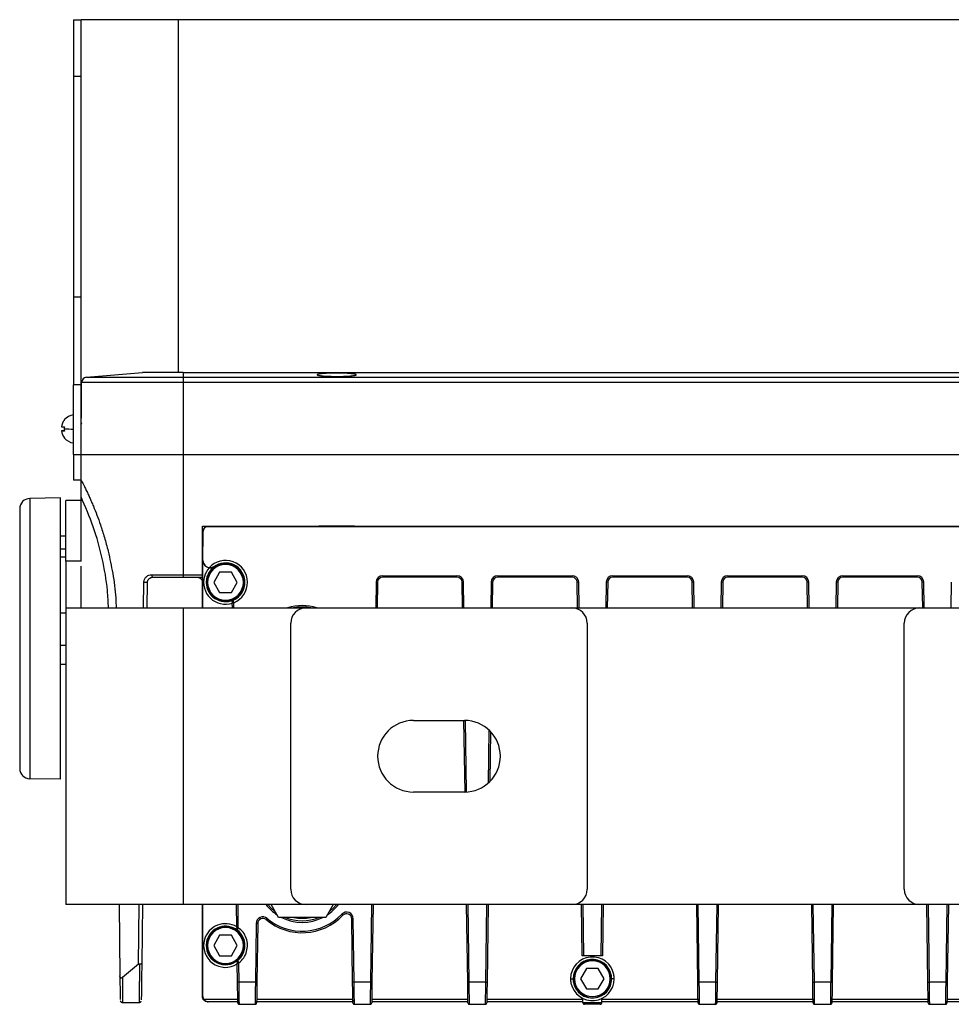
# Model space of a CAD drawing. Header units: millimetres. Extents: x -400 to 1650, y 544 to 1669.
# Tile 2 of 33: x 45 to 228, y 544 to 736. Entities that reach past the tile are written whole.
import ezdxf

# ---------------------------------------------------------------- set-up
doc = ezdxf.new("R2010")
doc.units = ezdxf.units.MM

# ---------------------------------------------------------------- blocks, each defined once
blk = doc.blocks.new('Drawing View11')
at = {"color": 7, "linetype": 'Continuous', "lineweight": 25}
for p, q in [((-46.46, 115), (-44.96, 115)), ((-46.46, 115), (-46.46, 103.87)), ((-44.96, 103.87), (-44.96, 115)), ((-25.96, 115), (-44.96, 115)), ((316.04, 115), (-25.96, 115)), ((-25.96, 115), (-25.96, 46)), ((-44.96, 103.87), (-46.46, 103.87)), ((-46.46, 103.87), (-46.46, 60.81)), ((-44.96, 60.81), (-44.96, 103.87)), ((-46.46, 60.81), (-44.96, 60.81)), ((-46.46, 60.81), (-46.46, 43.59)), ((-44.96, 43.59), (-44.96, 60.81)), ((-43.92, 45.09), (-32.96, 46)), ((-43.92, 45.09), (-24.96, 45.09)), ((-24.96, 46), (-32.96, 46)), ((-24.96, 46), (-24.96, 45.09)), ((-24.96, 46), (315.04, 46)), ((-24.96, 45.09), (-24.96, 44.1)), ((-24.96, 45.09), (315.04, 45.09)), ((1.21, 45.58), (1.21, 45.57)), ((8.87, 45.57), (8.87, 45.58)), ((-44.96, 43.59), (-46.46, 43.59)), ((-46.46, 30), (-46.46, 43.59)), ((-44.96, 30), (-44.84, 44.1)), ((-44.96, 35.91), (-44.96, 43.59)), ((-44.89, 38), (-44.84, 44.1)), ((-24.96, 44.1), (-44.84, 44.1)), ((315.04, 44.1), (-24.96, 44.1)), ((-24.96, 44.1), (-24.96, 30)), ((-48.8, 35.4), (-48.8, 35.4)), ((-44.9, 36.5), (-44.96, 36.5)), ((-44.96, 30), (-44.96, 35.84)), ((-44.92, 34.99), (-44.96, 34.99)), ((-44.9, 36.18), (-44.91, 35.93)), ((-48.22, 34.6), (-48.8, 34.6)), ((-48.22, 34.6), (-48.8, 34.6)), ((-44.96, 33.5), (-44.93, 33.5)), ((-46.46, 30), (-44.96, 30)), ((-46.46, 30), (-46.46, 25)), ((-44.96, 25), (-44.96, 30)), ((-24.96, 30), (-24.96, 6.5)), ((-24.96, 30), (315.04, 30)), ((-44.96, 25), (-46.46, 25)), ((-48.96, 21.5), (-54.99, 21.39)), ((-54.99, 21.39), (-54.99, -33.39)), ((-54.99, 21.39), (-54.99, 21.39)), ((-48.96, -33.5), (-48.96, 21.5)), ((-44.96, 9.17), (-44.96, 21.74)), ((-56.96, 19.39), (-56.96, -31.39)), ((-56.96, 19.39), (-56.96, 19.39)), ((-44.96, 21), (-47.96, 21)), ((-47.96, 9.17), (-47.96, 21)), ((-21.21, 16), (311.29, 16)), ((-21.21, 6.5), (-21.21, 16)), ((-20.11, 15.9), (-20.14, 15.93)), ((-20.14, 15.93), (0.54, 15.93)), ((-20.11, 15.9), (310.2, 15.9)), ((0.54, 15.93), (0.54, 16)), ((1.54, 15.94), (1.54, 16)), ((8.54, 15.94), (8.54, 16)), ((9.54, 15.93), (9.54, 16)), ((9.54, 15.93), (140.54, 15.93)), ((-47.96, 14), (-48.96, 14)), ((-21.14, 14.93), (-21.14, 12)), ((-21.14, 14.93), (-21.11, 14.9)), ((-21.11, 9.25), (-21.11, 14.9)), ((-21.14, 12), (-21.21, 12)), ((-47.96, 11.47), (-48.96, 11.47)), ((-48.96, 10), (-47.96, 10)), ((-44.96, 9.17), (-47.96, 9.17)), ((-47.96, 9.17), (-47.96, 0)), ((-44.96, 0), (-44.96, 8.17)), ((-21.13, 9.25), (-21.11, 9.25)), ((-21.13, 0), (-21.13, 9.25)), ((-19.04, 8.01), (-18.89, 8.09)), ((-18.89, 8.08), (-18.89, 8.09)), ((-24.96, 6.5), (-21.21, 6.5)), ((-24.96, 6), (-21.21, 6)), ((-21.21, 5), (-21.21, 6)), ((-17.86, 7), (-19.02, 5)), ((-15.55, 7), (-17.86, 7)), ((-14.4, 5), (-15.55, 7)), ((14.03, 6.3), (28.56, 6.3)), ((14.03, 6.3), (14.03, 6)), ((28.56, 6), (14.03, 6)), ((28.56, 6), (28.56, 6.3)), ((36.53, 6.3), (51.06, 6.3)), ((36.53, 6.3), (36.53, 6)), ((51.06, 6), (36.53, 6)), ((51.06, 6), (51.06, 6.3)), ((59.03, 6.3), (73.56, 6.3)), ((59.03, 6.3), (59.03, 6)), ((73.56, 6), (59.03, 6)), ((73.56, 6), (73.56, 6.3)), ((81.53, 6.3), (96.06, 6.3)), ((81.53, 6.3), (81.53, 6)), ((96.06, 6), (81.53, 6)), ((96.06, 6), (96.06, 6.3)), ((104.03, 6.3), (118.56, 6.3)), ((104.03, 6.3), (104.03, 6)), ((118.56, 6), (104.03, 6)), ((118.56, 6), (118.56, 6.3)), ((-32.74, 0), (-32.67, 5.02)), ((-32.04, 0), (-31.97, 5.01)), ((-21.21, 0), (-21.21, 5)), ((-20.48, 5), (-20.41, 5)), ((-20.21, 5), (-20.41, 5)), ((-19.02, 5), (-17.86, 3)), ((-15.55, 3), (-14.4, 5)), ((-12.9, 5), (-13, 5)), ((12.73, 5.02), (12.66, 0)), ((13.03, 5.01), (12.73, 5.02)), ((13.03, 5.01), (12.96, 0)), ((29.86, 5.02), (29.56, 5.01)), ((29.63, 0), (29.56, 5.01)), ((29.93, 0), (29.86, 5.02)), ((35.23, 5.02), (35.16, 0)), ((35.53, 5.01), (35.23, 5.02)), ((35.53, 5.01), (35.46, 0)), ((52.36, 5.02), (52.06, 5.01)), ((52.13, 0), (52.06, 5.01)), ((52.43, 0), (52.36, 5.02)), ((57.73, 5.02), (57.66, 0)), ((58.03, 5.01), (57.73, 5.02)), ((58.03, 5.01), (57.96, 0)), ((74.86, 5.02), (74.56, 5.01)), ((74.63, 0), (74.56, 5.01)), ((74.93, 0), (74.86, 5.02)), ((80.23, 5.02), (80.16, 0)), ((80.53, 5.01), (80.23, 5.02)), ((80.53, 5.01), (80.46, 0)), ((97.36, 5.02), (97.06, 5.01)), ((97.13, 0), (97.06, 5.01)), ((97.43, 0), (97.36, 5.02)), ((102.73, 5.02), (102.66, 0)), ((103.03, 5.01), (102.73, 5.02)), ((103.03, 5.01), (102.96, 0)), ((119.86, 5.02), (119.56, 5.01)), ((119.63, 0), (119.56, 5.01)), ((119.93, 0), (119.86, 5.02)), ((125.23, 5.02), (125.16, 0)), ((-17.86, 3), (-15.55, 3)), ((-15.39, 1.22), (-15.39, 1.25)), ((-15.37, 0), (-15.39, 1.01)), ((-15.39, 1.01), (-15.09, 1.01)), ((-15.21, 1.5), (-15.21, 1.54)), ((-15.07, 0), (-15.09, 1.01)), ((-47.96, -1), (-48.96, -1)), ((-47.96, 0), (-47.96, -58)), ((-47.96, 0), (-24.96, 0)), ((-24.96, 0), (-24.96, -58)), ((-24.96, 0), (-0.96, 0)), ((-0.96, 0), (51.04, 0)), ((51.04, 0), (119.04, 0)), ((119.04, 0), (171.04, 0)), ((-3.96, -55), (-3.96, -3)), ((54.04, -3), (54.04, -55)), ((116.04, -55), (116.04, -3)), ((-47.96, -7.34), (-48.96, -7.34)), ((-48.96, -11), (-47.96, -11)), ((20.04, -22), (30.04, -22)), ((30.13, -36), (29.93, -22)), ((30.43, -35.92), (30.23, -22.04)), ((34.82, -23.89), (34.68, -34.24)), ((35.12, -24.18), (34.98, -33.96)), ((-48.96, -33.5), (-54.99, -33.39)), ((30.04, -36), (20.04, -36)), ((-24.96, -58), (-47.96, -58)), ((-37.48, -58), (-37.36, -71.94)), ((-33.73, -69.67), (-33.57, -58)), ((-33.01, -69.45), (-32.85, -58)), ((-0.96, -58), (-24.96, -58)), ((-21.21, -66.5), (-21.21, -58)), ((-21.13, -76), (-21.13, -58)), ((-14.5, -62.5), (-14.57, -58)), ((-14.2, -62.5), (-14.26, -58)), ((-6.33, -60.5), (-7.77, -58)), ((51.04, -58), (-0.96, -58)), ((4.35, -58), (2.91, -60.5)), ((11.85, -58), (11.64, -73.15)), ((12.15, -58), (11.94, -73.16)), ((30.65, -73.16), (30.44, -58)), ((30.95, -73.15), (30.74, -58)), ((34.35, -58), (34.14, -73.15)), ((34.65, -58), (34.44, -73.16)), ((119.04, -58), (51.04, -58)), ((53.07, -68), (52.93, -58)), ((53.37, -68), (53.24, -58)), ((56.85, -58), (56.71, -68)), ((57.15, -58), (57.01, -68)), ((75.65, -73.16), (75.44, -58)), ((75.95, -73.15), (75.74, -58)), ((79.35, -58), (79.14, -73.15)), ((79.65, -58), (79.44, -73.16)), ((98.15, -73.16), (97.94, -58)), ((98.45, -73.15), (98.24, -58)), ((101.85, -58), (101.64, -73.15)), ((102.15, -58), (101.94, -73.16)), ((171.04, -58), (119.04, -58)), ((120.65, -73.16), (120.44, -58)), ((120.95, -73.15), (120.74, -58)), ((124.35, -58), (124.14, -73.15)), ((124.65, -58), (124.44, -73.16)), ((-8.76, -60.94), (-8.57, -60.71)), ((2.91, -60.5), (-6.33, -60.5)), ((6.25, -60.09), (6.03, -59.89)), ((8.27, -60.77), (7.97, -60.77)), ((8.15, -73.16), (7.97, -60.77)), ((8.45, -73.15), (8.27, -60.77)), ((-14.5, -62.5), (-14.2, -62.5)), ((-14.5, -62.79), (-14.5, -62.76)), ((-14.38, -63.03), (-14.38, -62.99)), ((-10.7, -61.69), (-10.86, -73.15)), ((-10.4, -61.69), (-10.7, -61.69)), ((-10.4, -61.69), (-10.56, -73.16)), ((-17.86, -64), (-19.02, -66)), ((-15.55, -64), (-17.86, -64)), ((-14.4, -66), (-15.55, -64)), ((-21.21, -76), (-21.21, -66.5)), ((-20.48, -66), (-20.41, -66)), ((-20.21, -66), (-20.41, -66)), ((-19.02, -66), (-17.86, -68)), ((-15.55, -68), (-14.4, -66)), ((-13.21, -66), (-13, -66)), ((-12.9, -66), (-13, -66)), ((-17.86, -68), (-15.55, -68)), ((-14.41, -69.18), (-14.41, -69.14)), ((-14.3, -68.94), (-14.3, -68.9)), ((56.71, -68), (53.37, -68)), ((-33.74, -69.67), (-36.86, -72.26)), ((-14.41, -69.43), (-14.1, -69.43)), ((-14.35, -73.16), (-14.41, -69.43)), ((-14.06, -73.15), (-14.1, -69.43)), ((53.89, -70.5), (52.73, -72.5)), ((56.2, -70.5), (53.89, -70.5)), ((57.35, -72.5), (56.2, -70.5)), ((51.27, -72.5), (51.34, -72.5)), ((51.54, -72.5), (51.34, -72.5)), ((52.73, -72.5), (53.89, -74.5)), ((56.2, -74.5), (57.35, -72.5)), ((58.81, -72.5), (58.75, -72.5)), ((59.31, -72.5), (58.81, -72.5)), ((-14.35, -73.61), (-14.35, -73.16)), ((-10.86, -73.15), (-14.06, -73.15)), ((-10.57, -73.69), (-10.58, -74.61)), ((-10.56, -73.16), (-10.57, -73.69)), ((8.15, -73.61), (8.15, -73.16)), ((11.64, -73.15), (8.45, -73.15)), ((11.93, -73.69), (11.92, -74.61)), ((11.94, -73.16), (11.93, -73.69)), ((30.65, -73.61), (30.65, -73.16)), ((34.14, -73.15), (30.95, -73.15)), ((34.43, -73.69), (34.42, -74.61)), ((34.44, -73.16), (34.43, -73.69)), ((53.89, -74.5), (56.2, -74.5)), ((75.65, -73.61), (75.65, -73.16)), ((79.14, -73.15), (75.95, -73.15)), ((79.43, -73.69), (79.42, -74.61)), ((79.44, -73.16), (79.43, -73.69)), ((98.15, -73.61), (98.15, -73.16)), ((101.64, -73.15), (98.45, -73.15)), ((101.93, -73.69), (101.92, -74.61)), ((101.94, -73.16), (101.93, -73.69)), ((120.65, -73.61), (120.65, -73.16)), ((124.14, -73.15), (120.95, -73.15)), ((124.43, -73.69), (124.42, -74.61)), ((124.44, -73.16), (124.43, -73.69)), ((-21.21, -76), (-21.13, -76)), ((-21, -76.5), (-14.31, -76.5)), ((-20.21, -77), (-20.13, -77)), ((-14.3, -77), (-20.13, -77)), ((-14.3, -76.96), (-14.32, -75.83)), ((-10.62, -76.85), (-10.62, -77.2)), ((8.2, -77), (-10.62, -77)), ((-10.61, -76.5), (8.19, -76.5)), ((8.2, -76.96), (8.18, -75.83)), ((11.88, -76.85), (11.88, -77.2)), ((30.7, -77), (11.88, -77)), ((11.89, -76.5), (30.69, -76.5)), ((30.7, -76.96), (30.68, -75.83)), ((34.38, -76.85), (34.38, -77.2)), ((53.2, -77), (34.38, -77)), ((34.39, -76.5), (53.19, -76.5)), ((53.2, -77.15), (53.19, -76.5)), ((56.88, -77.15), (56.89, -76.5)), ((75.7, -77), (56.88, -77)), ((56.89, -76.5), (75.69, -76.5)), ((75.7, -76.96), (75.68, -75.83)), ((79.38, -76.85), (79.38, -77.2)), ((98.2, -77), (79.38, -77)), ((79.39, -76.5), (98.19, -76.5)), ((98.2, -76.96), (98.18, -75.83)), ((101.88, -76.85), (101.88, -77.2)), ((120.7, -77), (101.88, -77)), ((101.89, -76.5), (120.69, -76.5)), ((120.7, -76.96), (120.68, -75.83)), ((124.38, -76.85), (124.38, -77.2)), ((143.2, -77), (124.38, -77)), ((124.39, -76.5), (143.19, -76.5)), ((-36.82, -77.14), (-33.61, -77.14)), ((-14, -77.5), (-10.92, -77.5)), ((8.5, -77.5), (11.58, -77.5)), ((30.87, -77.47), (30.91, -77.5)), ((30.91, -77.5), (31, -77.5)), ((31, -77.5), (34.08, -77.5)), ((34.08, -77.5), (34.18, -77.5)), ((34.18, -77.5), (34.22, -77.47)), ((53.2, -77.15), (56.88, -77.15)), ((53.41, -77.5), (53.37, -77.47)), ((56.58, -77.5), (53.5, -77.5)), ((56.72, -77.47), (56.68, -77.5)), ((75.87, -77.47), (75.91, -77.5)), ((75.91, -77.5), (76, -77.5)), ((76, -77.5), (79.08, -77.5)), ((79.08, -77.5), (79.18, -77.5)), ((79.18, -77.5), (79.22, -77.47)), ((98.37, -77.47), (98.41, -77.5)), ((98.41, -77.5), (98.5, -77.5)), ((98.5, -77.5), (101.58, -77.5)), ((101.58, -77.5), (101.68, -77.5)), ((101.68, -77.5), (101.72, -77.47)), ((120.87, -77.47), (120.91, -77.5)), ((120.91, -77.5), (121, -77.5)), ((121, -77.5), (124.08, -77.5)), ((124.08, -77.5), (124.18, -77.5)), ((124.18, -77.5), (124.22, -77.47))]:
    blk.add_line(p, q, dxfattribs=at)
at = {"color": 7, "linetype": 'Continuous', "lineweight": 25, "flags": 128}
for points in [[(-48.21, 33.27), (-48.22, 33.26), (-48.23, 33.26), (-48.24, 33.25), (-48.24, 33.25), (-48.24, 33.25), (-48.23, 33.25), (-48.22, 33.26), (-48.21, 33.26)], [(-13.21, 5), (-13.17, 5), (-13.13, 5), (-13.09, 5), (-13.06, 5), (-13.04, 5), (-13.02, 5), (-13.01, 5), (-13, 5)], [(-8.41, -58), (-7.84, -58.63), (-6.97, -59.39)], [(3.55, -59.39), (4.42, -58.63), (4.99, -58)], [(50.77, -72.5), (50.87, -72.5), (50.96, -72.5), (51.05, -72.5), (51.12, -72.5), (51.18, -72.5), (51.23, -72.5), (51.26, -72.5), (51.27, -72.5)], [(58.54, -72.5), (58.58, -72.5), (58.62, -72.5), (58.66, -72.5), (58.69, -72.5), (58.71, -72.5), (58.73, -72.5), (58.74, -72.5), (58.75, -72.5)]]:
    blk.add_lwpolyline(points, dxfattribs=at)
at = {"color": 7, "linetype": 'Continuous', "lineweight": 25}
for centre, radius, start, end in [((-43.84, 44.09), 1, 94.7636, 179.5), ((-46.08, 35), 2.75, 140.9108, 171.6254), ((-46.08, 35), 2.75, 140.9108, 171.6254), ((-46.08, 35), 2.78, 97.7758, 140.911), ((-48.16, 36.81), 0.101, 216.7431, 234.6115), ((-48.14, 53.59), 18.2, 267.921, 269.7644), ((-44.68, 35.02), 3.56, 173.5545, 180.0066), ((-44.67, 34.98), 3.57, 173.5624, 180.004), ((-46.37, 231.63), 196.65, 269.4548, 269.9731), ((-44.68, 34.98), 3.56, 179.9934, 186.4455), ((-48.14, 16.41), 18.2, 90.2356, 92.079), ((-46.08, 35), 2.75, 188.3746, 219.0892), ((-48.14, 52.79), 18.2, 267.921, 269.7644), ((-46.08, 35), 2.78, 219.089, 262.2242), ((-54.96, 19.39), 2, 91, 180), ((-19.71, 9.25), 1.42, 180, 262.33), ((-19.71, 9.25), 1.4, 180, 261.1008), ((-16.71, 5), 4.27, 138.3333, 164.117), ((-16.71, 5), 3.71, 360, 180), ((-16.71, 5), 3.77, 125.2344, 164.117), ((-16.71, 5), 3.5, 0, 180), ((-16.71, 5), 4.3, 292.1016, 138.3613), ((-16.71, 5), 3.8, 360, 127.7101), ((-16.71, 5), 4.27, 164.117, 288.0168), ((-16.71, 5), 3.77, 164.117, 180), ((14.03, 5), 1.3, 90, 179.2), ((14.03, 5), 1, 90, 179.2), ((28.56, 5), 1.3, 0.8, 90), ((28.56, 5), 1, 0.8, 90), ((36.53, 5), 1.3, 90, 179.2), ((36.53, 5), 1, 90, 179.2), ((51.06, 5), 1.3, 0.8, 90), ((51.06, 5), 1, 0.8, 90), ((59.03, 5), 1.3, 90, 179.2), ((59.03, 5), 1, 90, 179.2), ((73.56, 5), 1.3, 0.8, 90), ((73.56, 5), 1, 0.8, 90), ((81.53, 5), 1.3, 90, 179.2), ((81.53, 5), 1, 90, 179.2), ((96.06, 5), 1.3, 0.8, 90), ((96.06, 5), 1, 0.8, 90), ((104.03, 5), 1.3, 90, 179.2), ((104.03, 5), 1, 90, 179.2), ((118.56, 5), 1.3, 0.8, 90), ((118.56, 5), 1, 0.8, 90), ((-16.71, 5), 3.77, 180, 293.3967), ((-16.71, 5), 3.71, 180, 360), ((-16.71, 5), 3.5, 180, 0), ((-16.71, 5), 3.8, 293.1941, 344.117), ((-16.71, 5), 3.8, 344.117, 360), ((-1.71, -8.5), 8.97, 71.4639, 108.5361), ((-1.71, -8.5), 8.67, 78.6339, 101.3661), ((-0.96, -3), 3, 90, 180), ((51.04, -3), 3, 0, 90), ((119.04, -3), 3, 90, 180), ((20.04, -29), 7, 90, 270), ((30.04, -29), 7, 270, 90), ((-54.96, -31.39), 2, 180, 269), ((-0.96, -55), 3, 180, 270), ((51.04, -55), 3, 270, 0), ((119.04, -55), 3, 180, 270), ((-1.71, -52.5), 8.97, 217.8424, 236.8297), ((-1.71, -52.5), 8.97, 303.1703, 322.1576), ((6.97, -60.78), 1.3, 0.8, 136.3472), ((-9.4, -61.71), 1.3, 50.1128, 179.2), ((-9.4, -61.71), 1, 50.1128, 179.2), ((-1.71, -52.5), 11, 230.1128, 316.3472), ((-1.71, -52.5), 10.7, 230.1128, 316.3472), ((-1.71, -52.5), 8.97, 243.1703, 296.8297), ((-1.71, -52.5), 8.67, 247.3267, 292.6733), ((-1.71, -52.5), 8.17, 258.2901, 281.7099), ((6.97, -60.78), 1, 0.8, 136.3472), ((-16.71, -66), 4.27, 58.9193, 164.117), ((-16.71, -66), 3.71, 360, 180), ((-16.71, -66), 3.77, 51.911, 164.117), ((-16.71, -66), 3.5, 0, 180), ((-16.71, -66), 3.8, 360, 52.3046), ((-16.71, -66), 4.27, 164.117, 302.6807), ((-16.71, -66), 3.77, 164.117, 180), ((-16.71, -66), 3.77, 180, 309.689), ((-16.71, -66), 3.71, 180, 360), ((-16.71, -66), 3.5, 180, 0), ((-16.71, -66), 3.8, 309.2971, 344.117), ((-16.71, -66), 3.8, 344.117, 360), ((55.04, -72.5), 4.27, 11.2232, 180), ((55.04, -72.5), 3.77, 11.2232, 180), ((55.04, -72.5), 3.71, 360, 180), ((55.04, -72.5), 3.5, 0, 180), ((55.04, -72.5), 4.27, 180, 191.2232), ((55.04, -72.5), 4.27, 191.2232, 0), ((55.04, -72.5), 3.77, 180, 191.2232), ((55.04, -72.5), 3.77, 191.2232, 360), ((55.04, -72.5), 3.71, 180, 360), ((55.04, -72.5), 3.5, 180, 0), ((55.04, -72.5), 3.77, 360, 11.2232), ((55.04, -72.5), 4.27, 0, 11.2232)]:
    blk.add_arc(centre, radius, start, end, dxfattribs=at)
for centre, major_axis, ratio, start_param, end_param in [((-20.14, 14.93), (0.707, -0.707), 0.999924, 2.356233, 3.926953), ((5.04, 15.97), (3.5, 0), 0.008727, 0, 3.141593)]:
    blk.add_ellipse(centre, major_axis=major_axis, ratio=ratio, start_param=start_param, end_param=end_param, dxfattribs=at)
for points, knots in [([(8.87, 45.58), (8.85, 45.61), (8.81, 45.66), (8.44, 45.74), (7.72, 45.82), (6.5, 45.89), (5.03, 45.91), (3.57, 45.89), (2.36, 45.82), (1.64, 45.74), (1.28, 45.66), (1.23, 45.61), (1.21, 45.58)], [0, 0, 0, 0, 0.079128, 0.148032, 0.254694, 0.381308, 0.501337, 0.619883, 0.744966, 0.851778, 0.920772, 1, 1, 1, 1]), ([(1.21, 45.57), (1.24, 45.55), (1.3, 45.5), (1.66, 45.43), (2.36, 45.35), (3.54, 45.28), (4.99, 45.26), (6.45, 45.28), (7.67, 45.34), (8.4, 45.42), (8.78, 45.5), (8.84, 45.55), (8.87, 45.57)], [0, 0, 0, 0, 0.075674, 0.14233, 0.248233, 0.375077, 0.495408, 0.617088, 0.744949, 0.85383, 0.922302, 1, 1, 1, 1]), ([(-44.96, 25), (-44.95, 24.99), (-44.94, 24.96), (-44.82, 24.74), (-44.64, 24.39), (-44.37, 23.87), (-44.03, 23.19), (-43.66, 22.41), (-43.28, 21.59), (-42.92, 20.77), (-42.44, 19.64), (-41.84, 18.15), (-41.11, 16.11), (-40.36, 13.75), (-39.51, 10.6), (-38.71, 6.65), (-38.18, 2.92), (-38.11, 0.65), (-38.09, 0)], [0, 0, 0, 0, 0.036513, 0.07329, 0.112112, 0.151784, 0.195773, 0.241308, 0.276292, 0.312256, 0.349361, 0.415367, 0.484643, 0.568586, 0.656366, 0.793709, 0.940821, 1, 1, 1, 1]), ([(-44.96, 21.74), (-44.96, 22.22), (-44.96, 23.06), (-44.96, 24.01), (-44.96, 24.54), (-44.96, 24.8), (-44.96, 24.97), (-44.96, 24.99), (-44.96, 25)], [0, 0, 0, 0, 0.35903, 0.634309, 0.744835, 0.841541, 0.923091, 1, 1, 1, 1]), ([(-39.6, 0), (-39.65, 1.13), (-39.77, 4.39), (-40.75, 9.71), (-42.42, 15.88), (-44.11, 19.79), (-44.96, 21.74)], [0, 0, 0, 0, 0.1512589, 0.4341726, 0.7170863, 1, 1, 1, 1]), ([(0.54, 15.93), (0.65, 15.93), (0.82, 15.93), (1.03, 15.93), (1.16, 15.93), (1.29, 15.93), (1.39, 15.94), (1.47, 15.94), (1.53, 15.94), (1.54, 15.94), (1.54, 15.94)], [0, 0, 0, 0, 0.214106, 0.320006, 0.425905, 0.531804, 0.637702, 0.743601, 0.8495, 1, 1, 1, 1]), ([(8.54, 15.94), (8.54, 15.94), (8.55, 15.94), (8.59, 15.94), (8.66, 15.94), (8.75, 15.93), (8.86, 15.93), (9, 15.93), (9.14, 15.93), (9.33, 15.93), (9.46, 15.93), (9.54, 15.93)], [0, 0, 0, 0, 0.10592, 0.21184, 0.317751, 0.423644, 0.529519, 0.635373, 0.741209, 0.847031, 1, 1, 1, 1]), ([(-19.04, 8.01), (-19.04, 8.01), (-19.04, 8.01), (-19.12, 7.97), (-19.31, 7.89), (-19.61, 7.83), (-19.83, 7.85), (-19.93, 7.86)], [0, 0, 0, 0, 0.030977, 0.07052, 0.388497, 0.726519, 1, 1, 1, 1]), ([(-19.9, 7.84), (-19.81, 7.83), (-19.64, 7.82), (-19.27, 7.87), (-19.05, 7.99), (-18.89, 8.08)], [0, 0, 0, 0, 0.220591, 0.437087, 1, 1, 1, 1]), ([(-32.67, 5.02), (-32.66, 5.11), (-32.65, 5.29), (-32.53, 5.65), (-32.26, 6.07), (-31.74, 6.43), (-31.33, 6.48), (-31.13, 6.5)], [0, 0, 0, 0, 0.110001, 0.222587, 0.46808, 0.732522, 1, 1, 1, 1]), ([(-31.97, 5.01), (-31.97, 5.08), (-31.96, 5.22), (-31.89, 5.41), (-31.8, 5.58), (-31.62, 5.78), (-31.35, 5.96), (-31.1, 5.99), (-30.97, 6)], [0, 0, 0, 0, 0.1200104, 0.2451175, 0.3631834, 0.4945916, 0.7468282, 1, 1, 1, 1]), ([(-15.39, 1.25), (-15.39, 1.28), (-15.38, 1.35), (-15.33, 1.46), (-15.26, 1.51), (-15.21, 1.54)], [0, 0, 0, 0, 0.21257, 0.461526, 1, 1, 1, 1]), ([(-15.37, 1.33), (-15.37, 1.32), (-15.39, 1.29), (-15.39, 1.25), (-15.39, 1.22)], [0, 0, 0, 0, 0.214103, 1, 1, 1, 1]), ([(-15.39, 1.22), (-15.39, 1.22), (-15.39, 1.22), (-15.39, 1.22), (-15.39, 1.22), (-15.39, 1.22), (-15.39, 1.22), (-15.39, 1.22), (-15.39, 1.22), (-15.39, 1.22), (-15.39, 1.21), (-15.39, 1.19), (-15.39, 1.14), (-15.39, 1.09), (-15.39, 1.04), (-15.39, 1.02), (-15.39, 1.01), (-15.39, 1.01), (-15.39, 1.01), (-15.39, 1.01), (-15.39, 1.01)], [0, 0, 0, 0, 0.00166, 0.002964, 0.005294, 0.009455, 0.016887, 0.030168, 0.053911, 0.096378, 0.172368, 0.308361, 0.553199, 0.80205, 0.912882, 0.961695, 0.983154, 0.992589, 0.99674, 1, 1, 1, 1]), ([(-15.21, 1.5), (-15.24, 1.49), (-15.29, 1.46), (-15.34, 1.4), (-15.36, 1.35), (-15.37, 1.33)], [0, 0, 0, 0, 0.366627, 0.733254, 1, 1, 1, 1]), ([(-15.37, 1.33), (-15.37, 1.33), (-15.37, 1.33), (-15.37, 1.31), (-15.37, 1.27), (-15.37, 1.22), (-15.37, 1.13), (-15.37, 1.05), (-15.37, 1)], [0, 0, 0, 0, 0.1275, 0.254626, 0.380844, 0.506233, 0.753776, 1, 1, 1, 1]), ([(-15.09, 1.01), (-15.1, 1.07), (-15.13, 1.17), (-15.15, 1.28), (-15.18, 1.38), (-15.2, 1.48), (-15.21, 1.49), (-15.21, 1.5)], [0, 0, 0, 0, 0.242961, 0.37323, 0.506543, 0.76063, 1, 1, 1, 1]), ([(-14.5, -62.5), (-14.5, -62.54), (-14.5, -62.6), (-14.5, -62.67), (-14.5, -62.71), (-14.5, -62.74), (-14.5, -62.75), (-14.5, -62.76), (-14.5, -62.76)], [0, 0, 0, 0, 0.269451, 0.526345, 0.655999, 0.774114, 0.886538, 1, 1, 1, 1]), ([(-14.38, -63.03), (-14.4, -63.01), (-14.44, -62.98), (-14.48, -62.9), (-14.49, -62.84), (-14.5, -62.79)], [0, 0, 0, 0, 0.3460884, 0.5249771, 1, 1, 1, 1]), ([(-14.48, -62.5), (-14.48, -62.54), (-14.48, -62.63), (-14.48, -62.73), (-14.48, -62.79), (-14.48, -62.83), (-14.48, -62.86), (-14.48, -62.86), (-14.48, -62.87)], [0, 0, 0, 0, 0.240412, 0.483813, 0.608752, 0.73653, 0.867331, 1, 1, 1, 1]), ([(-14.38, -62.99), (-14.38, -62.98), (-14.37, -62.96), (-14.33, -62.85), (-14.27, -62.69), (-14.22, -62.57), (-14.2, -62.5)], [0, 0, 0, 0, 0.243352, 0.488163, 0.738144, 1, 1, 1, 1]), ([(-14.41, -69.14), (-14.4, -69.1), (-14.4, -69.03), (-14.35, -68.95), (-14.32, -68.92), (-14.3, -68.9)], [0, 0, 0, 0, 0.47478, 0.653816, 1, 1, 1, 1]), ([(-14.39, -69.07), (-14.39, -69.08), (-14.41, -69.12), (-14.41, -69.16), (-14.41, -69.18)], [0, 0, 0, 0, 0.412134, 1, 1, 1, 1]), ([(-14.41, -69.18), (-14.41, -69.18), (-14.41, -69.18), (-14.41, -69.18), (-14.41, -69.18), (-14.41, -69.18), (-14.41, -69.18), (-14.41, -69.18), (-14.41, -69.18), (-14.41, -69.19), (-14.41, -69.19), (-14.41, -69.22), (-14.41, -69.28), (-14.41, -69.35), (-14.41, -69.4), (-14.41, -69.42), (-14.41, -69.43)], [0, 0, 0, 0, 0.001576, 0.002814, 0.005025, 0.008975, 0.016032, 0.028647, 0.05122, 0.09169, 0.164504, 0.296531, 0.541009, 0.795934, 0.910191, 1, 1, 1, 1]), ([(-14.3, -68.94), (-14.32, -68.96), (-14.35, -68.99), (-14.38, -69.03), (-14.39, -69.06), (-14.39, -69.07)], [0, 0, 0, 0, 0.434984, 0.869969, 1, 1, 1, 1]), ([(-14.39, -69.07), (-14.39, -69.07), (-14.39, -69.08), (-14.39, -69.1), (-14.39, -69.14), (-14.39, -69.21), (-14.39, -69.31), (-14.38, -69.39), (-14.38, -69.44)], [0, 0, 0, 0, 0.132892, 0.263817, 0.391517, 0.516398, 0.759688, 1, 1, 1, 1]), ([(-14.1, -69.43), (-14.11, -69.39), (-14.14, -69.32), (-14.19, -69.2), (-14.24, -69.1), (-14.27, -69.02), (-14.29, -68.96), (-14.3, -68.95), (-14.3, -68.94)], [0, 0, 0, 0, 0.145766, 0.279359, 0.509445, 0.637728, 0.762203, 1, 1, 1, 1]), ([(53.37, -68), (53.33, -68), (53.27, -68), (53.19, -68), (53.15, -68), (53.11, -68), (53.08, -68), (53.08, -68), (53.07, -68)], [0, 0, 0, 0, 0.27319, 0.389895, 0.500018, 0.610138, 0.726835, 1, 1, 1, 1]), ([(57.01, -68), (57.01, -68), (57, -68), (56.97, -68), (56.93, -68), (56.89, -68), (56.82, -68), (56.75, -68), (56.71, -68)], [0, 0, 0, 0, 0.2731645, 0.3898622, 0.4999822, 0.6101048, 0.7268099, 1, 1, 1, 1]), ([(-33.74, -69.67), (-33.7, -69.65), (-33.65, -69.61), (-33.57, -69.59), (-33.52, -69.58), (-33.5, -69.58)], [0, 0, 0, 0, 0.513068, 0.782642, 1, 1, 1, 1]), ([(-33.5, -69.58), (-33.51, -70.14), (-33.53, -71.26), (-33.55, -72.58), (-33.57, -73.62), (-33.58, -74.42), (-33.58, -74.9), (-33.59, -75.12), (-33.59, -75.12), (-33.59, -75.12), (-33.59, -75.12), (-33.59, -75.12), (-33.59, -75.13), (-33.59, -75.15), (-33.59, -75.2), (-33.59, -75.32), (-33.59, -75.65), (-33.6, -76.12), (-33.61, -76.63), (-33.61, -77.05), (-33.61, -77.11), (-33.61, -77.14)], [0, 0, 0, 0, 0.124981, 0.250049, 0.333392, 0.416736, 0.500066, 0.500207, 0.500282, 0.500418, 0.500671, 0.501155, 0.502118, 0.50416, 0.50883, 0.520433, 0.551557, 0.640292, 0.735823, 0.855733, 1, 1, 1, 1]), ([(-33.5, -69.58), (-33.47, -69.58), (-33.4, -69.58), (-33.27, -69.57), (-33.14, -69.55), (-33.03, -69.51), (-33.02, -69.47), (-33.01, -69.46)], [0, 0, 0, 0, 0.139776, 0.2718, 0.512257, 0.752813, 1, 1, 1, 1]), ([(-33.11, -76.62), (-33.11, -76.62), (-33.11, -76.66), (-33.11, -76.43), (-33.1, -75.91), (-33.09, -75.1), (-33.08, -74.03), (-33.06, -72.71), (-33.04, -71.2), (-33.02, -70.04), (-33.01, -69.45)], [0, 0, 0, 0, 0.044217, 0.180758, 0.317298, 0.453839, 0.590379, 0.726919, 0.86346, 1, 1, 1, 1]), ([(-36.86, -72.26), (-36.89, -72.28), (-36.95, -72.33), (-37.04, -72.36), (-37.13, -72.36), (-37.21, -72.34), (-37.27, -72.28), (-37.32, -72.19), (-37.35, -72.07), (-37.36, -71.99), (-37.36, -71.94)], [0, 0, 0, 0, 0.151158, 0.281733, 0.395149, 0.496594, 0.603767, 0.718923, 0.84939, 1, 1, 1, 1]), ([(-37.36, -71.94), (-37.35, -72.71), (-37.34, -74.27), (-37.32, -75.78), (-37.32, -76.59), (-37.32, -76.56), (-37.32, -76.55)], [0, 0, 0, 0, 0.278986, 0.557972, 0.836958, 1, 1, 1, 1]), ([(-36.86, -72.26), (-36.85, -72.98), (-36.84, -74.43), (-36.83, -75.95), (-36.82, -76.95), (-36.82, -77.08), (-36.82, -77.14)], [0, 0, 0, 0, 0.25, 0.5, 0.75, 1, 1, 1, 1]), ([(-14.32, -75.83), (-14.32, -75.48), (-14.33, -74.79), (-14.34, -74.01), (-14.35, -73.61)], [0, 0, 0, 0, 0.497773, 1, 1, 1, 1]), ([(-14, -77.5), (-14, -77.22), (-14.01, -76.72), (-14.02, -75.6), (-14.04, -74.42), (-14.05, -73.54), (-14.06, -73.15)], [0, 0, 0, 0, 0.283076, 0.497083, 0.782009, 1, 1, 1, 1]), ([(-10.86, -73.15), (-10.87, -73.59), (-10.88, -74.47), (-10.9, -75.69), (-10.91, -76.76), (-10.92, -77.25), (-10.92, -77.5)], [0, 0, 0, 0, 0.25, 0.500001, 0.750001, 1, 1, 1, 1]), ([(-10.58, -74.61), (-10.59, -75.04), (-10.6, -75.92), (-10.61, -76.54), (-10.62, -76.85)], [0, 0, 0, 0, 0.495488, 1, 1, 1, 1]), ([(8.18, -75.83), (8.18, -75.48), (8.17, -74.79), (8.16, -74.01), (8.15, -73.61)], [0, 0, 0, 0, 0.497773, 1, 1, 1, 1]), ([(8.5, -77.5), (8.5, -77.25), (8.49, -76.76), (8.48, -75.69), (8.46, -74.47), (8.45, -73.59), (8.45, -73.15)], [0, 0, 0, 0, 0.249999, 0.499999, 0.75, 1, 1, 1, 1]), ([(11.64, -73.15), (11.63, -73.59), (11.62, -74.47), (11.6, -75.69), (11.59, -76.76), (11.58, -77.25), (11.58, -77.5)], [0, 0, 0, 0, 0.25, 0.500001, 0.750001, 1, 1, 1, 1]), ([(11.92, -74.61), (11.91, -75.04), (11.9, -75.92), (11.89, -76.54), (11.88, -76.85)], [0, 0, 0, 0, 0.495467, 1, 1, 1, 1]), ([(30.68, -75.83), (30.68, -75.48), (30.67, -74.79), (30.66, -74.01), (30.65, -73.61)], [0, 0, 0, 0, 0.497773, 1, 1, 1, 1]), ([(31, -77.5), (31, -77.25), (30.99, -76.76), (30.98, -75.69), (30.96, -74.47), (30.95, -73.59), (30.95, -73.15)], [0, 0, 0, 0, 0.249999, 0.499999, 0.75, 1, 1, 1, 1]), ([(34.14, -73.15), (34.13, -73.59), (34.12, -74.47), (34.1, -75.69), (34.09, -76.76), (34.08, -77.25), (34.08, -77.5)], [0, 0, 0, 0, 0.25, 0.500001, 0.750001, 1, 1, 1, 1]), ([(34.42, -74.61), (34.41, -75.04), (34.4, -75.92), (34.39, -76.54), (34.38, -76.85)], [0, 0, 0, 0, 0.495467, 1, 1, 1, 1]), ([(75.68, -75.83), (75.68, -75.48), (75.67, -74.79), (75.66, -74.01), (75.65, -73.61)], [0, 0, 0, 0, 0.497773, 1, 1, 1, 1]), ([(76, -77.5), (76, -77.25), (75.99, -76.76), (75.98, -75.69), (75.96, -74.47), (75.95, -73.59), (75.95, -73.15)], [0, 0, 0, 0, 0.249999, 0.499999, 0.75, 1, 1, 1, 1]), ([(79.14, -73.15), (79.13, -73.59), (79.12, -74.47), (79.1, -75.69), (79.09, -76.76), (79.08, -77.25), (79.08, -77.5)], [0, 0, 0, 0, 0.25, 0.500001, 0.750001, 1, 1, 1, 1]), ([(79.42, -74.61), (79.41, -75.04), (79.4, -75.92), (79.39, -76.54), (79.38, -76.85)], [0, 0, 0, 0, 0.495467, 1, 1, 1, 1]), ([(98.18, -75.83), (98.18, -75.48), (98.17, -74.79), (98.16, -74.01), (98.15, -73.61)], [0, 0, 0, 0, 0.497773, 1, 1, 1, 1]), ([(98.5, -77.5), (98.5, -77.25), (98.49, -76.76), (98.48, -75.69), (98.46, -74.47), (98.45, -73.59), (98.45, -73.15)], [0, 0, 0, 0, 0.2499994, 0.4999993, 0.7499996, 1, 1, 1, 1]), ([(101.64, -73.15), (101.63, -73.59), (101.62, -74.47), (101.6, -75.69), (101.59, -76.76), (101.58, -77.25), (101.58, -77.5)], [0, 0, 0, 0, 0.25, 0.500001, 0.750001, 1, 1, 1, 1]), ([(101.92, -74.61), (101.91, -75.04), (101.9, -75.92), (101.89, -76.54), (101.88, -76.85)], [0, 0, 0, 0, 0.495467, 1, 1, 1, 1]), ([(120.68, -75.83), (120.68, -75.48), (120.67, -74.79), (120.66, -74.01), (120.65, -73.61)], [0, 0, 0, 0, 0.497773, 1, 1, 1, 1]), ([(121, -77.5), (121, -77.25), (120.99, -76.76), (120.98, -75.69), (120.96, -74.47), (120.95, -73.59), (120.95, -73.15)], [0, 0, 0, 0, 0.249999, 0.499999, 0.75, 1, 1, 1, 1]), ([(124.14, -73.15), (124.13, -73.59), (124.12, -74.47), (124.1, -75.69), (124.09, -76.76), (124.08, -77.25), (124.08, -77.5)], [0, 0, 0, 0, 0.25, 0.500001, 0.750001, 1, 1, 1, 1]), ([(124.42, -74.61), (124.41, -75.04), (124.4, -75.92), (124.39, -76.54), (124.38, -76.85)], [0, 0, 0, 0, 0.495467, 1, 1, 1, 1]), ([(-37.28, -76.82), (-37.26, -76.86), (-37.22, -76.95), (-37.11, -77.06), (-36.97, -77.13), (-36.86, -77.13), (-36.82, -77.13)], [0, 0, 0, 0, 0.2236546, 0.4860438, 0.7716681, 1, 1, 1, 1]), ([(-33.61, -77.14), (-33.6, -77.14), (-33.53, -77.15), (-33.41, -77.11), (-33.29, -77.03), (-33.21, -76.95), (-33.19, -76.9), (-33.18, -76.88)], [0, 0, 0, 0, 0.063626, 0.395878, 0.66011, 0.882122, 1, 1, 1, 1]), ([(-20.13, -77), (-20.24, -76.99), (-20.42, -76.98), (-20.67, -76.86), (-20.86, -76.7), (-20.95, -76.56), (-21, -76.5)], [0, 0, 0, 0, 0.323479, 0.57055, 0.805212, 1, 1, 1, 1]), ([(-14.31, -76.59), (-14.31, -76.59), (-14.3, -76.64), (-14.3, -76.64), (-14.3, -76.65), (-14.3, -76.65), (-14.3, -76.66), (-14.3, -76.66), (-14.3, -76.67), (-14.3, -76.7), (-14.29, -76.77), (-14.26, -76.85), (-14.23, -76.9), (-14.21, -76.93)], [0, 0, 0, 0, 0.0453844, 0.6494148, 0.785076, 0.8056444, 0.8110222, 0.8146862, 0.8195177, 0.8350891, 0.8789958, 0.9463036, 1, 1, 1, 1]), ([(-14.3, -77.2), (-14.3, -77.17), (-14.3, -77.1), (-14.3, -77.01), (-14.3, -76.96)], [0, 0, 0, 0, 0.504365, 1, 1, 1, 1]), ([(8.19, -76.59), (8.19, -76.59), (8.2, -76.64), (8.2, -76.65), (8.2, -76.65), (8.2, -76.65), (8.2, -76.66), (8.2, -76.66), (8.2, -76.67), (8.2, -76.72), (8.22, -76.79), (8.25, -76.88), (8.28, -76.92), (8.29, -76.93)], [0, 0, 0, 0, 0.045595, 0.651376, 0.787434, 0.802869, 0.81028, 0.814977, 0.820608, 0.836443, 0.899086, 0.972194, 1, 1, 1, 1]), ([(8.2, -77.2), (8.2, -77.17), (8.2, -77.1), (8.2, -77.01), (8.2, -76.96)], [0, 0, 0, 0, 0.5043636, 1, 1, 1, 1]), ([(30.7, -77.2), (30.7, -77.17), (30.7, -77.1), (30.7, -77.01), (30.7, -76.96)], [0, 0, 0, 0, 0.504365, 1, 1, 1, 1]), ([(75.7, -77.2), (75.7, -77.17), (75.7, -77.1), (75.7, -77.01), (75.7, -76.96)], [0, 0, 0, 0, 0.504365, 1, 1, 1, 1]), ([(98.2, -77.2), (98.2, -77.17), (98.2, -77.1), (98.2, -77.01), (98.2, -76.96)], [0, 0, 0, 0, 0.504365, 1, 1, 1, 1]), ([(120.7, -77.2), (120.7, -77.17), (120.7, -77.1), (120.7, -77.01), (120.7, -76.96)], [0, 0, 0, 0, 0.504364, 1, 1, 1, 1]), ([(-14.3, -77.2), (-14.29, -77.23), (-14.29, -77.27), (-14.26, -77.35), (-14.21, -77.42), (-14.11, -77.49), (-14.03, -77.5), (-14, -77.5)], [0, 0, 0, 0, 0.1521293, 0.2881637, 0.5110181, 0.7605938, 1, 1, 1, 1]), ([(-10.92, -77.5), (-10.88, -77.5), (-10.8, -77.49), (-10.71, -77.42), (-10.65, -77.34), (-10.63, -77.27), (-10.62, -77.23), (-10.62, -77.2)], [0, 0, 0, 0, 0.240285, 0.490103, 0.712202, 0.848004, 1, 1, 1, 1]), ([(8.2, -77.2), (8.21, -77.23), (8.21, -77.27), (8.24, -77.35), (8.29, -77.42), (8.39, -77.49), (8.47, -77.5), (8.5, -77.5)], [0, 0, 0, 0, 0.1521282, 0.2881599, 0.5110041, 0.7604897, 1, 1, 1, 1]), ([(11.58, -77.5), (11.62, -77.5), (11.7, -77.49), (11.79, -77.42), (11.85, -77.34), (11.87, -77.27), (11.88, -77.23), (11.88, -77.2)], [0, 0, 0, 0, 0.240285, 0.490103, 0.712202, 0.848004, 1, 1, 1, 1]), ([(30.7, -77.2), (30.71, -77.23), (30.71, -77.27), (30.74, -77.35), (30.79, -77.42), (30.89, -77.49), (30.97, -77.5), (31, -77.5)], [0, 0, 0, 0, 0.152128, 0.28816, 0.511004, 0.76049, 1, 1, 1, 1]), ([(34.08, -77.5), (34.12, -77.5), (34.2, -77.49), (34.29, -77.42), (34.35, -77.34), (34.37, -77.27), (34.38, -77.23), (34.38, -77.2)], [0, 0, 0, 0, 0.240285, 0.490103, 0.712202, 0.848004, 1, 1, 1, 1]), ([(53.2, -77.15), (53.2, -77.16), (53.2, -77.18), (53.2, -77.2), (53.2, -77.2)], [0, 0, 0, 0, 0.559999, 1, 1, 1, 1]), ([(53.2, -77.2), (53.21, -77.25), (53.22, -77.33), (53.29, -77.42), (53.37, -77.47), (53.44, -77.5), (53.48, -77.5), (53.5, -77.5)], [0, 0, 0, 0, 0.332868, 0.6035, 0.823048, 0.915516, 1, 1, 1, 1]), ([(56.58, -77.5), (56.6, -77.5), (56.64, -77.5), (56.72, -77.47), (56.79, -77.42), (56.86, -77.33), (56.87, -77.25), (56.88, -77.2)], [0, 0, 0, 0, 0.084457, 0.176913, 0.396492, 0.667139, 1, 1, 1, 1]), ([(56.88, -77.2), (56.88, -77.19), (56.88, -77.18), (56.88, -77.16), (56.88, -77.15)], [0, 0, 0, 0, 0.559999, 1, 1, 1, 1]), ([(75.7, -77.2), (75.71, -77.23), (75.71, -77.27), (75.74, -77.35), (75.79, -77.42), (75.89, -77.49), (75.97, -77.5), (76, -77.5)], [0, 0, 0, 0, 0.1521282, 0.2881599, 0.5110041, 0.7604897, 1, 1, 1, 1]), ([(79.08, -77.5), (79.12, -77.5), (79.2, -77.49), (79.29, -77.42), (79.35, -77.34), (79.37, -77.27), (79.38, -77.23), (79.38, -77.2)], [0, 0, 0, 0, 0.240285, 0.490103, 0.712202, 0.848004, 1, 1, 1, 1]), ([(98.2, -77.2), (98.21, -77.23), (98.21, -77.27), (98.24, -77.35), (98.29, -77.42), (98.39, -77.49), (98.47, -77.5), (98.5, -77.5)], [0, 0, 0, 0, 0.152128, 0.28816, 0.511004, 0.76049, 1, 1, 1, 1]), ([(101.58, -77.5), (101.62, -77.5), (101.7, -77.49), (101.79, -77.42), (101.85, -77.34), (101.87, -77.27), (101.88, -77.23), (101.88, -77.2)], [0, 0, 0, 0, 0.240285, 0.490103, 0.712202, 0.848004, 1, 1, 1, 1]), ([(120.7, -77.2), (120.71, -77.23), (120.71, -77.27), (120.74, -77.35), (120.79, -77.42), (120.89, -77.49), (120.97, -77.5), (121, -77.5)], [0, 0, 0, 0, 0.152128, 0.28816, 0.511004, 0.76049, 1, 1, 1, 1]), ([(124.08, -77.5), (124.12, -77.5), (124.2, -77.49), (124.29, -77.42), (124.35, -77.34), (124.37, -77.27), (124.38, -77.23), (124.38, -77.2)], [0, 0, 0, 0, 0.240285, 0.490103, 0.712202, 0.848004, 1, 1, 1, 1])]:
    blk.add_open_spline(points, degree=3, knots=knots, dxfattribs=at)
for points in [[(-44.96, 30), (-44.88, 30), (-44.74, 30), (-43.55, 30), (-41.7, 30), (-39.19, 30), (-36.14, 30), (-32.66, 30), (-28.89, 30), (-26.27, 30), (-24.96, 30)], [(-20.11, 15.9), (-20.24, 15.89), (-20.51, 15.86), (-20.84, 15.63), (-21.07, 15.3), (-21.1, 15.04), (-21.11, 14.9)], [(-31.13, 6.5), (-30.12, 6.5), (-28.1, 6.5), (-26.01, 6.5), (-24.96, 6.5)], [(-31.13, 6.5), (-31.12, 6.43), (-31.12, 6.3), (-31.08, 6.14), (-31.03, 6.02), (-30.99, 6.01), (-30.97, 6)], [(-30.97, 6), (-29.99, 6), (-28.02, 6), (-25.98, 6), (-24.96, 6)], [(-24.96, 6.5), (-24.96, 6.43), (-24.96, 6.3), (-24.96, 6.14), (-24.96, 6.02), (-24.96, 6.01), (-24.96, 6)], [(-22.21, 6), (-22.08, 5.98), (-21.82, 5.95), (-21.49, 5.72), (-21.25, 5.39), (-21.22, 5.13), (-21.21, 5)], [(-21.21, 6), (-21.21, 6.01), (-21.21, 6.02), (-21.21, 6.14), (-21.21, 6.3), (-21.21, 6.43), (-21.21, 6.5)], [(-32.67, 5.02), (-32.63, 5.02), (-32.55, 5.02), (-32.42, 5.02), (-32.3, 5.02), (-32.19, 5.01), (-32.1, 5.01), (-32.03, 5.01), (-31.98, 5.01), (-31.98, 5.01), (-31.97, 5.01)], [(-14.5, -62.76), (-14.5, -62.78), (-14.49, -62.82), (-14.47, -62.89), (-14.43, -62.94), (-14.4, -62.97), (-14.38, -62.99)], [(-12.57, -67.18), (-12.49, -66.74), (-12.32, -65.88), (-12.59, -64.56), (-13.2, -63.36), (-13.87, -62.79), (-14.2, -62.5)], [(-14.1, -69.42), (-13.75, -69.11), (-13.06, -68.49), (-12.73, -67.61), (-12.57, -67.18)], [(-14.06, -73.15), (-14.1, -73.15), (-14.18, -73.15), (-14.27, -73.16), (-14.34, -73.16), (-14.35, -73.16), (-14.35, -73.16)], [(-10.56, -73.16), (-10.57, -73.16), (-10.58, -73.16), (-10.65, -73.16), (-10.75, -73.15), (-10.82, -73.15), (-10.86, -73.15)], [(8.45, -73.15), (8.41, -73.15), (8.33, -73.15), (8.23, -73.16), (8.16, -73.16), (8.15, -73.16), (8.15, -73.16)], [(11.64, -73.15), (11.68, -73.15), (11.75, -73.15), (11.85, -73.16), (11.92, -73.16), (11.93, -73.16), (11.94, -73.16)], [(30.65, -73.16), (30.65, -73.16), (30.66, -73.16), (30.73, -73.16), (30.83, -73.15), (30.91, -73.15), (30.95, -73.15)], [(34.14, -73.15), (34.18, -73.15), (34.25, -73.15), (34.35, -73.16), (34.42, -73.16), (34.43, -73.16), (34.44, -73.16)], [(75.65, -73.16), (75.65, -73.16), (75.66, -73.16), (75.73, -73.16), (75.83, -73.15), (75.91, -73.15), (75.95, -73.15)], [(79.14, -73.15), (79.18, -73.15), (79.25, -73.15), (79.35, -73.16), (79.42, -73.16), (79.43, -73.16), (79.44, -73.16)], [(98.15, -73.16), (98.15, -73.16), (98.16, -73.16), (98.23, -73.16), (98.33, -73.15), (98.41, -73.15), (98.45, -73.15)], [(101.64, -73.15), (101.68, -73.15), (101.75, -73.15), (101.85, -73.16), (101.92, -73.16), (101.93, -73.16), (101.94, -73.16)], [(120.65, -73.16), (120.65, -73.16), (120.66, -73.16), (120.73, -73.16), (120.83, -73.15), (120.91, -73.15), (120.95, -73.15)], [(124.14, -73.15), (124.18, -73.15), (124.25, -73.15), (124.35, -73.16), (124.42, -73.16), (124.43, -73.16), (124.44, -73.16)], [(-20.21, -77), (-20.34, -76.98), (-20.6, -76.95), (-20.93, -76.72), (-21.16, -76.39), (-21.19, -76.13), (-21.21, -76)], [(-21.13, -76), (-21.12, -76.09), (-21.11, -76.26), (-21.03, -76.42), (-21, -76.5)]]:
    blk.add_open_spline(points, degree=3, dxfattribs=at)

msp = doc.modelspace()

# ---------------------------------------------------------------- block references
at = {"color": 7, "linetype": 'Continuous', "lineweight": 25}
msp.add_blockref('Drawing View11', (102.32, 621.01), dxfattribs=at)

doc.saveas('drawing.dxf')
